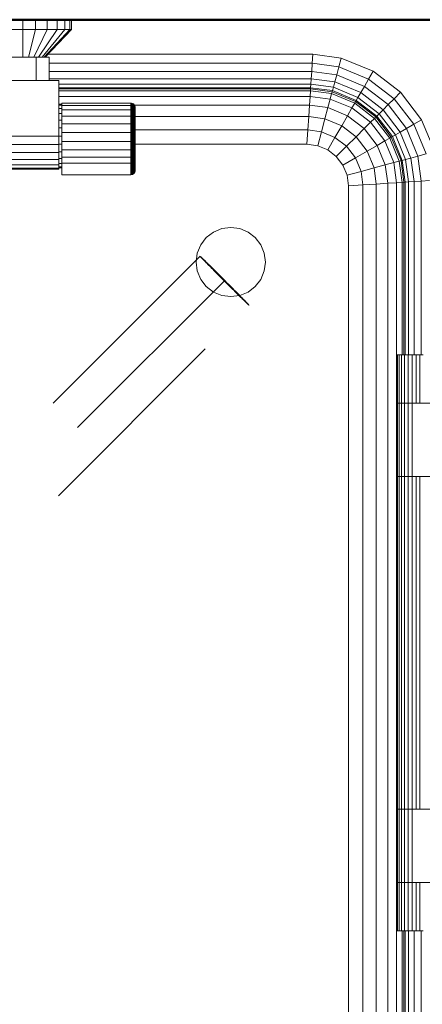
# Model space of a CAD drawing. Header units: millimetres. Extents: x -121 to 21826, y 1231 to 39091.
# Tile 61 of 66: x 20699 to 20989, y 36797 to 37508. Entities that reach past the tile are written whole.
import ezdxf

# ---------------------------------------------------------------- set-up
doc = ezdxf.new("R2010")
doc.units = ezdxf.units.MM
doc.linetypes.add('ADSK_Штриховая_ш3 п1_5', pattern=[225, 150, -75])
for name, color, linetype, lineweight in [('A-DETL-____-MBND', 5, 'ADSK_Штриховая_ш3 п1_5', 20), ('A-PART-____-MCUT', 2, 'Continuous', 50), ('A-PART-____-OTLN', 2, 'Continuous', 20), ('A-WALL-____-MCUT', 113, 'Continuous', 50), ('A-WALL-____-OTLN', 113, 'Continuous', 20), ('M-EQPM-____-OTLN', 50, 'Continuous', 20)]:
    doc.layers.add(name, color=color, linetype=linetype, lineweight=lineweight)

# ---------------------------------------------------------------- blocks, each defined once
blk = doc.blocks.new('Прямая форма - Masonry Block - Structural-612305-В_Этаж 03_Канализация')
at = {"layer": 'A-WALL-____-MCUT', "color": 9}
blk.add_line((3475, -400), (4080, -400), dxfattribs=at)
blk = doc.blocks.new('Прямая форма - SW - 004-612307-В_Этаж 03_Канализация')
blk.add_blockref('Прямая форма - Masonry Block - Structural-612305-В_Этаж 03_Канализация', (0, 0))
blk = doc.blocks.new('Family - Masonry Block - Structural-612315-В_Этаж 03_Канализация')
at = {"layer": 'A-PART-____-MCUT', "color": 9}
blk.add_line((3475, -400), (4080, -400), dxfattribs=at)
blk = doc.blocks.new('Прямая форма - V line-612403-В_Этаж 03_Канализация')
at = {"layer": 'M-EQPM-____-OTLN', "color": 253}
for p, q in [((125, 443), (125, 450)), ((134.06, 443), (134.06, 450)), ((142.5, 443), (142.5, 450)), ((149.75, 443), (149.75, 450)), ((155.31, 443), (155.31, 450)), ((158.81, 443), (158.81, 450)), ((160, 443), (160, 450)), ((125, 443), (115.94, 443)), ((134.06, 443), (125, 443)), ((125, 443), (125, 423)), ((134.06, 443), (129.14, 423)), ((142.5, 443), (133, 423)), ((142.5, 443), (134.06, 443)), ((149.75, 443), (136.31, 423)), ((155.31, 443), (138.86, 423)), ((158.81, 443), (140.45, 423)), ((160, 443), (141, 423)), ((149.75, 443), (142.5, 443)), ((155.31, 443), (149.75, 443)), ((158.81, 443), (155.31, 443)), ((160, 443), (158.81, 443)), ((134.5, 423), (115.5, 423)), ((134.5, 406), (134.5, 423)), ((134.5, 423), (144, 423)), ((142.9, 425), (334.26, 425)), ((144, 423), (144, 406)), ((333.84, 418.53), (334.26, 425)), ((334.26, 425), (354.73, 422.3)), ((353.04, 416), (354.73, 422.3)), ((354.73, 422.3), (377.78, 412.76)), ((144, 418.53), (333.84, 418.53)), ((144, 412.5), (333.44, 412.5)), ((333.1, 407.32), (333.44, 412.5)), ((333.44, 412.5), (333.84, 418.53)), ((333.44, 412.5), (351.47, 410.13)), ((333.84, 418.53), (353.04, 416)), ((351.47, 410.13), (353.04, 416)), ((353.04, 416), (374.52, 407.11)), ((374.52, 407.11), (377.78, 412.76)), ((377.78, 412.76), (397.57, 397.57)), ((151, 406), (-51, 406)), ((144, 407.32), (333.1, 407.32)), ((151, 366), (151, 406)), ((332.84, 403.35), (333.1, 407.32)), ((333.1, 407.32), (350.12, 405.08)), ((350.12, 405.08), (351.47, 410.13)), ((351.47, 410.13), (371.48, 401.84)), ((371.48, 401.84), (374.52, 407.11)), ((374.52, 407.11), (392.96, 392.96)), ((151, 403.35), (332.84, 403.35)), ((332.68, 400.85), (151, 400.85)), ((332.62, 400), (151, 400)), ((151, 398.64), (332.53, 398.64)), ((332.53, 398.64), (332.27, 394.64)), ((332.62, 400), (332.53, 398.64)), ((332.53, 398.64), (347.85, 396.62)), ((332.68, 400.85), (332.62, 400)), ((348.21, 397.95), (332.62, 400)), ((332.84, 403.35), (332.68, 400.85)), ((348.43, 398.78), (332.68, 400.85)), ((349.08, 401.21), (332.84, 403.35)), ((348.43, 398.78), (348.21, 397.95)), ((349.08, 401.21), (348.43, 398.78)), ((365.6, 391.66), (348.43, 398.78)), ((350.12, 405.08), (349.08, 401.21)), ((366.86, 393.85), (349.08, 401.21)), ((350.12, 405.08), (368.87, 397.32)), ((368.87, 397.32), (371.48, 401.84)), ((371.48, 401.84), (388.66, 388.66)), ((151, 394.64), (332.27, 394.64)), ((332.27, 394.64), (331.85, 388.28)), ((332.27, 394.64), (346.81, 392.73)), ((346.81, 392.73), (345.15, 386.53)), ((347.85, 396.62), (346.81, 392.73)), ((346.81, 392.73), (362.47, 386.24)), ((348.21, 397.95), (347.85, 396.62)), ((347.85, 396.62), (364.49, 389.73)), ((365.17, 390.92), (348.21, 397.95)), ((365.6, 391.66), (365.17, 390.92)), ((366.86, 393.85), (365.6, 391.66)), ((380.35, 380.35), (365.6, 391.66)), ((368.87, 397.32), (366.86, 393.85)), ((382.13, 382.13), (366.86, 393.85)), ((384.96, 384.96), (368.87, 397.32)), ((388.66, 388.66), (392.96, 392.96)), ((392.96, 392.96), (397.57, 397.57)), ((392.96, 392.96), (407.11, 374.52)), ((397.57, 397.57), (412.76, 377.78)), ((153, 389), (151, 389)), ((153, 388.22), (151, 388.22)), ((153, 385.92), (151, 385.92)), ((153, 388.11), (153, 389.79)), ((203, 389.79), (153, 389.79)), ((153, 384.87), (153, 388.11)), ((203, 388.11), (153, 388.11)), ((153, 380.3), (153, 384.87)), ((203, 384.87), (153, 384.87)), ((203, 388.11), (203, 389.79)), ((203.39, 389.76), (203, 389.79)), ((203.39, 389.76), (203, 389.79)), ((331.85, 388.28), (203, 388.28)), ((203, 384.87), (203, 388.11)), ((203.39, 388.09), (203, 388.11)), ((203.39, 388.09), (203, 388.11)), ((203, 380.3), (203, 384.87)), ((203.39, 384.85), (203, 384.87)), ((203.39, 388.09), (203.39, 389.76)), ((203.39, 389.76), (203.39, 388.09)), ((204.15, 389.56), (203.39, 389.76)), ((204.15, 389.56), (203.39, 389.76)), ((203.39, 384.85), (203.39, 388.09)), ((204.15, 387.9), (203.39, 388.09)), ((203.39, 380.29), (203.39, 384.85)), ((204.15, 384.69), (203.39, 384.85)), ((204.15, 387.9), (204.15, 389.56)), ((204.15, 389.56), (204.15, 387.9)), ((204.83, 389.17), (204.15, 389.56)), ((204.83, 389.17), (204.15, 389.56)), ((204.15, 384.69), (204.15, 387.9)), ((204.83, 387.53), (204.15, 387.9)), ((204.15, 380.17), (204.15, 384.69)), ((204.83, 384.38), (204.15, 384.69)), ((204.83, 387.53), (204.83, 389.17)), ((204.83, 389.17), (204.83, 387.53)), ((205.38, 388.61), (204.83, 389.17)), ((205.38, 388.61), (204.83, 389.17)), ((204.83, 384.38), (204.83, 387.53)), ((205.38, 387.02), (204.83, 387.53)), ((204.83, 379.93), (204.83, 384.38)), ((205.38, 383.94), (204.83, 384.38)), ((205.38, 387.02), (205.38, 388.61)), ((205.38, 388.61), (205.38, 387.02)), ((205.77, 387.94), (205.38, 388.61)), ((205.77, 387.94), (205.38, 388.61)), ((205.38, 383.94), (205.38, 387.02)), ((205.77, 386.39), (205.38, 387.02)), ((205.77, 386.39), (205.38, 387.02)), ((205.77, 386.39), (205.77, 387.94)), ((205.77, 387.94), (205.77, 386.39)), ((205.97, 387.18), (205.77, 387.94)), ((205.97, 387.18), (205.77, 387.94)), ((205.77, 383.4), (205.77, 386.39)), ((205.77, 386.39), (205.77, 383.4)), ((205.97, 385.68), (205.77, 386.39)), ((205.97, 385.68), (205.77, 386.39)), ((205.97, 385.68), (205.97, 387.18)), ((205.97, 387.18), (205.97, 385.68)), ((206, 386.79), (205.97, 387.18)), ((206, 386.79), (205.97, 387.18)), ((205.97, 382.8), (205.97, 385.68)), ((205.97, 385.68), (205.97, 382.8)), ((206, 385.32), (205.97, 385.68)), ((206, 385.32), (205.97, 385.68)), ((206, 385.32), (206, 386.79)), ((206, 386.79), (206, 385.32)), ((206, 382.49), (206, 385.32)), ((206, 385.32), (206, 382.49)), ((331.85, 388.28), (331.31, 380)), ((331.85, 388.28), (345.15, 386.53)), ((345.15, 386.53), (342.99, 378.46)), ((345.15, 386.53), (359.26, 380.69)), ((362.47, 386.24), (359.26, 380.69)), ((364.49, 389.73), (362.47, 386.24)), ((362.47, 386.24), (375.92, 375.92)), ((365.17, 390.92), (364.49, 389.73)), ((364.49, 389.73), (378.77, 378.77)), ((379.74, 379.74), (365.17, 390.92)), ((384.96, 384.96), (382.13, 382.13)), ((388.66, 388.66), (384.96, 384.96)), ((397.32, 368.87), (384.96, 384.96)), ((388.66, 388.66), (401.84, 371.48)), ((153, 382.26), (151, 382.26)), ((153, 377.5), (151, 377.5)), ((153, 374.72), (153, 380.3)), ((203, 380.3), (153, 380.3)), ((203, 374.72), (203, 380.3)), ((203.39, 380.29), (203, 380.3)), ((203.39, 374.71), (203.39, 380.29)), ((204.15, 380.17), (203.39, 380.29)), ((204.15, 374.64), (204.15, 380.17)), ((204.83, 379.93), (204.15, 380.17)), ((204.83, 374.5), (204.83, 379.93)), ((205.38, 379.6), (204.83, 379.93)), ((205.38, 379.6), (205.38, 383.94)), ((205.77, 383.4), (205.38, 383.94)), ((205.38, 374.29), (205.38, 379.6)), ((205.77, 379.19), (205.38, 379.6)), ((205.77, 379.19), (205.77, 383.4)), ((205.97, 382.8), (205.77, 383.4)), ((205.97, 382.8), (205.77, 383.4)), ((331.31, 380), (205.77, 380)), ((205.77, 374.04), (205.77, 379.19)), ((205.97, 378.73), (205.77, 379.19)), ((205.97, 378.73), (205.77, 379.19)), ((205.97, 378.73), (205.97, 382.8)), ((205.97, 382.8), (205.97, 378.73)), ((206, 382.49), (205.97, 382.8)), ((206, 382.49), (205.97, 382.8)), ((205.97, 373.77), (205.97, 378.73)), ((205.97, 378.73), (205.97, 373.77)), ((206, 378.5), (205.97, 378.73)), ((206, 378.5), (205.97, 378.73)), ((206, 378.5), (206, 382.49)), ((206, 382.49), (206, 378.5)), ((206, 373.62), (206, 378.5)), ((206, 378.5), (206, 373.62)), ((331.31, 380), (330.68, 370.35)), ((342.99, 378.46), (331.31, 380)), ((342.99, 378.46), (340.47, 369.06)), ((355.09, 373.45), (342.99, 378.46)), ((359.26, 380.69), (355.09, 373.45)), ((359.26, 380.69), (371.39, 371.39)), ((378.77, 378.77), (375.92, 375.92)), ((379.74, 379.74), (378.77, 378.77)), ((378.77, 378.77), (389.73, 364.49)), ((380.35, 380.35), (379.74, 379.74)), ((390.92, 365.17), (379.74, 379.74)), ((382.13, 382.13), (380.35, 380.35)), ((391.66, 365.6), (380.35, 380.35)), ((393.85, 366.86), (382.13, 382.13)), ((407.11, 374.52), (412.76, 377.78)), ((412.76, 377.78), (422.3, 354.73)), ((153, 371.95), (151, 371.95)), ((153, 368.53), (153, 374.72)), ((203, 374.72), (153, 374.72)), ((203, 368.53), (203, 374.72)), ((203.39, 374.71), (203, 374.72)), ((203.39, 368.53), (203.39, 374.71)), ((204.15, 374.64), (203.39, 374.71)), ((204.15, 368.51), (204.15, 374.64)), ((204.83, 374.5), (204.15, 374.64)), ((204.83, 368.46), (204.83, 374.5)), ((205.38, 374.29), (204.83, 374.5)), ((205.38, 368.41), (205.38, 374.29)), ((205.77, 374.04), (205.38, 374.29)), ((205.77, 368.33), (205.77, 374.04)), ((205.97, 373.77), (205.77, 374.04)), ((205.97, 373.77), (205.77, 374.04)), ((330.68, 370.35), (205.77, 370.35)), ((205.97, 368.25), (205.97, 373.77)), ((205.97, 373.77), (205.97, 368.25)), ((206, 373.62), (205.97, 373.77)), ((206, 373.62), (205.97, 373.77)), ((206, 368.21), (206, 373.62)), ((206, 373.62), (206, 368.21)), ((330.68, 370.35), (330, 360)), ((340.47, 369.06), (330.68, 370.35)), ((355.09, 373.45), (350.22, 365.02)), ((355.09, 373.45), (365.48, 365.48)), ((371.39, 371.39), (365.48, 365.48)), ((375.92, 375.92), (371.39, 371.39)), ((371.39, 371.39), (380.69, 359.26)), ((375.92, 375.92), (386.24, 362.47)), ((401.84, 371.48), (397.32, 368.87)), ((401.84, 371.48), (407.11, 374.52)), ((410.13, 351.47), (401.84, 371.48)), ((407.11, 374.52), (416, 353.04)), ((-51, 366), (151, 366)), ((153, 366), (151, 366)), ((151, 359.79), (151, 366)), ((153, 362.16), (153, 368.53)), ((203, 368.53), (153, 368.53)), ((203, 362.16), (203, 368.53)), ((203.39, 368.53), (203, 368.53)), ((203.39, 362.16), (203.39, 368.53)), ((204.15, 368.51), (203.39, 368.53)), ((204.15, 362.2), (204.15, 368.51)), ((204.83, 368.46), (204.15, 368.51)), ((204.83, 362.26), (204.83, 368.46)), ((205.38, 368.41), (204.83, 368.46)), ((205.38, 362.35), (205.38, 368.41)), ((205.77, 368.33), (205.38, 368.41)), ((205.77, 362.46), (205.77, 368.33)), ((205.97, 368.25), (205.77, 368.33)), ((205.97, 368.25), (205.77, 368.33)), ((205.97, 362.58), (205.97, 368.25)), ((205.97, 368.25), (205.97, 362.58)), ((206, 368.21), (205.97, 368.25)), ((206, 368.21), (205.97, 368.25)), ((205.97, 362.58), (206, 362.64)), ((206, 362.64), (205.97, 362.58)), ((206, 362.64), (206, 368.21)), ((206, 368.21), (206, 362.64)), ((206, 362.64), (206, 357.31)), ((206, 357.31), (206, 362.64)), ((340.47, 369.06), (337.76, 358.98)), ((350.22, 365.02), (340.47, 369.06)), ((350.22, 365.02), (345, 355.98)), ((358.6, 358.6), (350.22, 365.02)), ((365.48, 365.48), (358.6, 358.6)), ((365.48, 365.48), (373.45, 355.09)), ((389.73, 364.49), (386.24, 362.47)), ((390.92, 365.17), (389.73, 364.49)), ((389.73, 364.49), (396.62, 347.85)), ((391.66, 365.6), (390.92, 365.17)), ((397.95, 348.21), (390.92, 365.17)), ((393.85, 366.86), (391.66, 365.6)), ((398.78, 348.43), (391.66, 365.6)), ((397.32, 368.87), (393.85, 366.86)), ((401.21, 349.08), (393.85, 366.86)), ((405.08, 350.12), (397.32, 368.87)), ((-51, 359.79), (151, 359.79)), ((153, 360.05), (151, 360.05)), ((151, 359.79), (151, 354)), ((153, 356.06), (153, 362.16)), ((153, 362.16), (203, 362.16)), ((153, 350.66), (153, 356.06)), ((203, 356.06), (153, 356.06)), ((203, 356.06), (203, 362.16)), ((203, 362.16), (203.39, 362.16)), ((203.39, 356.07), (203, 356.06)), ((203, 350.66), (203, 356.06)), ((203.39, 362.16), (204.15, 362.2)), ((203.39, 356.07), (203.39, 362.16)), ((204.15, 356.15), (203.39, 356.07)), ((203.39, 350.67), (203.39, 356.07)), ((204.15, 362.2), (204.83, 362.26)), ((204.15, 356.15), (204.15, 362.2)), ((204.83, 356.32), (204.15, 356.15)), ((204.15, 350.8), (204.15, 356.15)), ((204.83, 362.26), (205.38, 362.35)), ((204.83, 356.32), (204.83, 362.26)), ((205.38, 356.55), (204.83, 356.32)), ((204.83, 351.06), (204.83, 356.32)), ((205.38, 362.35), (205.77, 362.46)), ((205.38, 356.55), (205.38, 362.35)), ((205.77, 356.83), (205.38, 356.55)), ((205.38, 351.41), (205.38, 356.55)), ((205.77, 362.46), (205.97, 362.58)), ((205.97, 362.58), (205.77, 362.46)), ((205.77, 356.83), (205.77, 362.46)), ((330, 360), (205.77, 360)), ((330, 360), (205.77, 360)), ((205.97, 357.15), (205.77, 356.83)), ((205.97, 357.15), (205.77, 356.83)), ((205.77, 351.85), (205.77, 356.83)), ((205.97, 362.58), (205.97, 357.15)), ((205.97, 357.15), (205.97, 362.58)), ((206, 357.31), (205.97, 357.15)), ((206, 357.31), (205.97, 357.15)), ((205.97, 357.15), (205.97, 352.34)), ((205.97, 352.34), (205.97, 357.15)), ((206, 357.31), (206, 352.59)), ((206, 352.59), (206, 357.31)), ((337.76, 358.98), (330, 360)), ((337.76, 358.98), (330, 360)), ((345, 355.98), (337.76, 358.98)), ((345, 355.98), (337.76, 358.98)), ((351.21, 351.21), (345, 355.98)), ((351.21, 351.21), (345, 355.98)), ((358.6, 358.6), (351.21, 351.21)), ((365.02, 350.22), (358.6, 358.6)), ((380.69, 359.26), (373.45, 355.09)), ((386.24, 362.47), (380.69, 359.26)), ((380.69, 359.26), (386.53, 345.15)), ((386.24, 362.47), (392.73, 346.81)), ((151, 354), (-51, 354)), ((151, 349.03), (-51, 349.03)), ((153, 354.5), (151, 354.5)), ((151, 354), (151, 349.03)), ((153, 349.74), (151, 349.74)), ((151, 349.03), (151, 345.22)), ((153, 346.34), (153, 350.66)), ((203, 350.66), (153, 350.66)), ((203.39, 350.67), (203, 350.66)), ((203, 346.34), (203, 350.66)), ((204.15, 350.8), (203.39, 350.67)), ((203.39, 346.36), (203.39, 350.67)), ((204.83, 351.06), (204.15, 350.8)), ((204.15, 346.52), (204.15, 350.8)), ((205.38, 351.41), (204.83, 351.06)), ((204.83, 346.82), (204.83, 351.06)), ((205.77, 351.85), (205.38, 351.41)), ((205.38, 347.26), (205.38, 351.41)), ((205.97, 352.34), (205.77, 351.85)), ((205.97, 352.34), (205.77, 351.85)), ((205.77, 347.79), (205.77, 351.85)), ((206, 352.59), (205.97, 352.34)), ((206, 352.59), (205.97, 352.34)), ((205.97, 352.34), (205.97, 348.38)), ((205.97, 348.38), (205.97, 352.34)), ((206, 348.68), (205.97, 348.38)), ((206, 348.68), (205.97, 348.38)), ((206, 352.59), (206, 348.68)), ((206, 348.68), (206, 352.59)), ((355.98, 345), (351.21, 351.21)), ((355.98, 345), (351.21, 351.21)), ((365.02, 350.22), (355.98, 345)), ((373.45, 355.09), (365.02, 350.22)), ((365.02, 350.22), (369.06, 340.47)), ((373.45, 355.09), (378.46, 342.99)), ((398.78, 348.43), (397.95, 348.21)), ((401.21, 349.08), (398.78, 348.43)), ((400.85, 332.68), (398.78, 348.43)), ((405.08, 350.12), (401.21, 349.08)), ((403.35, 332.84), (401.21, 349.08)), ((410.13, 351.47), (405.08, 350.12)), ((407.32, 333.1), (405.08, 350.12)), ((416, 353.04), (410.13, 351.47)), ((412.5, 333.44), (410.13, 351.47)), ((151, 345.22), (-51, 345.22)), ((151, 342.82), (-51, 342.82)), ((151, 342), (-51, 342)), ((153, 346.08), (151, 346.08)), ((151, 345.22), (151, 342.82)), ((153, 343.78), (151, 343.78)), ((153, 343), (151, 343)), ((151, 342.82), (151, 342)), ((153, 338.08), (153, 346.34)), ((203, 346.34), (153, 346.34)), ((203.39, 346.36), (203, 346.34)), ((203, 338.08), (203, 346.34)), ((204.15, 346.52), (203.39, 346.36)), ((203.39, 338.11), (203.39, 346.36)), ((204.83, 346.82), (204.15, 346.52)), ((204.15, 338.31), (204.15, 346.52)), ((205.38, 347.26), (204.83, 346.82)), ((204.83, 338.7), (204.83, 346.82)), ((205.77, 347.79), (205.38, 347.26)), ((205.38, 339.25), (205.38, 347.26)), ((205.97, 348.38), (205.77, 347.79)), ((205.77, 339.93), (205.77, 347.79)), ((205.97, 340.69), (205.97, 348.38)), ((358.98, 337.76), (355.98, 345)), ((358.98, 337.76), (355.98, 345)), ((378.46, 342.99), (369.06, 340.47)), ((386.53, 345.15), (378.46, 342.99)), ((378.46, 342.99), (380, 331.31)), ((392.73, 346.81), (386.53, 345.15)), ((386.53, 345.15), (388.28, 331.85)), ((396.62, 347.85), (392.73, 346.81)), ((392.73, 346.81), (394.64, 332.27)), ((397.95, 348.21), (396.62, 347.85)), ((396.62, 347.85), (398.64, 332.53)), ((400, 332.62), (397.95, 348.21)), ((203, 338.08), (153, 338.08)), ((203.39, 338.11), (203, 338.08)), ((204.15, 338.31), (203.39, 338.11)), ((204.83, 338.7), (204.15, 338.31)), ((205.38, 339.25), (204.83, 338.7)), ((205.77, 339.93), (205.38, 339.25)), ((205.97, 340.69), (205.77, 339.93)), ((369.06, 340.47), (358.98, 337.76)), ((360, 330), (358.98, 337.76)), ((360, 330), (358.98, 337.76)), ((369.06, 340.47), (370.35, 330.68)), ((370.35, 330.68), (360, 330)), ((360, 330), (360, -330)), ((360, 0), (360, 330)), ((380, 331.31), (370.35, 330.68)), ((370.35, 330.68), (370.35, -330.68)), ((388.28, 331.85), (380, 331.31)), ((380, 331.31), (380, -331.31)), ((394.64, 332.27), (388.28, 331.85)), ((388.28, 331.85), (388.28, -331.85)), ((398.64, 332.53), (394.64, 332.27)), ((394.64, 332.27), (394.64, -332.27)), ((400, 332.62), (398.64, 332.53)), ((398.64, 332.53), (398.64, 208)), ((400.85, 332.68), (400, 332.62)), ((400, 208), (400, 332.62)), ((403.35, 332.84), (400.85, 332.68)), ((400.85, 208), (400.85, 332.68)), ((407.32, 333.1), (403.35, 332.84)), ((403.35, 208), (403.35, 332.84)), ((412.5, 333.44), (407.32, 333.1)), ((407.32, 208), (407.32, 333.1)), ((418.53, 333.84), (412.5, 333.44)), ((412.5, 208), (412.5, 333.44)), ((262.5, 296.65), (268.53, 299.15)), ((268.53, 299.15), (275, 300)), ((275, 300), (281.47, 299.15)), ((281.47, 299.15), (287.5, 296.65)), ((253.35, 287.5), (257.32, 292.68)), ((257.32, 292.68), (262.5, 296.65)), ((287.5, 296.65), (292.68, 292.68)), ((292.68, 292.68), (296.65, 287.5)), ((250.85, 281.47), (253.35, 287.5)), ((296.65, 287.5), (299.15, 281.47)), ((250, 275), (250.85, 281.47)), ((299.15, 281.47), (300, 275)), ((250.85, 268.53), (250, 275)), ((300, 275), (299.15, 268.53)), ((253.35, 262.5), (250.85, 268.53)), ((299.15, 268.53), (296.65, 262.5)), ((257.32, 257.32), (253.35, 262.5)), ((262.5, 253.35), (257.32, 257.32)), ((292.68, 257.32), (287.5, 253.35)), ((296.65, 262.5), (292.68, 257.32)), ((268.53, 250.85), (262.5, 253.35)), ((275, 250), (268.53, 250.85)), ((281.47, 250.85), (275, 250)), ((287.5, 253.35), (281.47, 250.85)), ((395, 208), (395.37, 208)), ((395, 208), (395, 173)), ((395.37, 208), (396.47, 208)), ((395.37, 208), (395.37, 173)), ((396.47, 208), (398.22, 208)), ((396.47, 208), (396.47, 173)), ((398.22, 208), (400.5, 208)), ((398.22, 208), (398.22, 173)), ((400.5, 208), (403.15, 208)), ((400.5, 208), (400.5, 173)), ((403.15, 208), (406, 208)), ((403.15, 208), (403.15, 173)), ((406, 208), (408.85, 208)), ((406, 208), (406, 173)), ((408.85, 208), (411.5, 208)), ((408.85, 208), (408.85, 173)), ((411.5, 208), (413.78, 208)), ((411.5, 208), (411.5, 173)), ((395, 173), (395.37, 173)), ((395, 173), (395, 120)), ((395.37, 173), (395, 173)), ((395.37, 173), (396.47, 173)), ((395.37, 173), (395.37, 120)), ((396.47, 173), (395.37, 173)), ((396.47, 173), (398.22, 173)), ((396.47, 173), (396.47, 120)), ((398.22, 173), (396.47, 173)), ((398.22, 173), (400.5, 173)), ((398.22, 173), (398.22, 120)), ((400.5, 173), (398.22, 173)), ((400.5, 173), (403.15, 173)), ((400.5, 173), (400.5, 120)), ((403.15, 173), (400.5, 173)), ((403.15, 173), (406, 173)), ((403.15, 173), (403.15, 120)), ((406, 173), (403.15, 173)), ((406, 173), (450, 173)), ((406, 173), (406, 120)), ((395.37, 120), (395, 120)), ((395, 120), (395.37, 120)), ((395, 120), (395, -120)), ((396.47, 120), (395.37, 120)), ((395.37, 120), (396.47, 120)), ((395.37, 120), (395.37, -120)), ((398.22, 120), (396.47, 120)), ((396.47, 120), (398.22, 120)), ((396.47, 120), (396.47, -120)), ((400.5, 120), (398.22, 120)), ((398.22, 120), (400.5, 120)), ((398.22, 120), (398.22, -120)), ((403.15, 120), (400.5, 120)), ((400.5, 120), (403.15, 120)), ((400.5, 120), (400.5, -120)), ((406, 120), (403.15, 120)), ((403.15, 120), (406, 120)), ((403.15, 120), (403.15, -120)), ((450, 120), (406, 120)), ((406, 120), (406, -120)), ((408.85, 120), (408.85, -120)), ((411.5, 120), (411.5, -120)), ((360, -330), (360, 0)), ((395, -120), (395.37, -120)), ((395, -120), (395, -173)), ((395.37, -120), (395, -120)), ((395.37, -120), (396.47, -120)), ((395.37, -120), (395.37, -173)), ((396.47, -120), (395.37, -120)), ((396.47, -120), (398.22, -120)), ((396.47, -120), (396.47, -173)), ((398.22, -120), (396.47, -120)), ((398.22, -120), (400.5, -120)), ((398.22, -120), (398.22, -173)), ((400.5, -120), (398.22, -120)), ((400.5, -120), (403.15, -120)), ((400.5, -120), (400.5, -173)), ((403.15, -120), (400.5, -120)), ((403.15, -120), (406, -120)), ((403.15, -120), (403.15, -173)), ((406, -120), (403.15, -120)), ((406, -120), (450, -120)), ((406, -120), (406, -173)), ((395, -173), (395.37, -173)), ((395, -173), (395, -208)), ((395.37, -173), (395, -173)), ((395.37, -173), (396.47, -173)), ((395.37, -173), (395.37, -208)), ((396.47, -173), (395.37, -173)), ((396.47, -173), (398.22, -173)), ((396.47, -173), (396.47, -208)), ((398.22, -173), (396.47, -173)), ((398.22, -173), (400.5, -173)), ((398.22, -173), (398.22, -208)), ((400.5, -173), (398.22, -173)), ((400.5, -173), (403.15, -173)), ((400.5, -173), (400.5, -208)), ((403.15, -173), (400.5, -173)), ((403.15, -173), (406, -173)), ((403.15, -173), (403.15, -208)), ((406, -173), (403.15, -173)), ((406, -173), (406, -208)), ((450, -173), (406, -173)), ((408.85, -173), (408.85, -208)), ((411.5, -173), (411.5, -208)), ((395.37, -208), (395, -208)), ((396.47, -208), (395.37, -208)), ((398.22, -208), (396.47, -208)), ((400.5, -208), (398.22, -208)), ((398.64, -208), (398.64, -332.53)), ((400, -332.62), (400, -208)), ((403.15, -208), (400.5, -208)), ((400.85, -332.68), (400.85, -208)), ((406, -208), (403.15, -208)), ((403.35, -332.84), (403.35, -208)), ((408.85, -208), (406, -208)), ((407.32, -333.1), (407.32, -208)), ((411.5, -208), (408.85, -208)), ((413.78, -208), (411.5, -208)), ((412.5, -333.44), (412.5, -208))]:
    blk.add_line(p, q, dxfattribs=at)
blk = doc.blocks.new('Прямая форма - FU - 054-612404-В_Этаж 03_Канализация')
blk.add_blockref('Прямая форма - V line-612403-В_Этаж 03_Канализация', (0, 0))
blk = doc.blocks.new('V line_ifc_RVT-1-В_Этаж 03_Канализация')
at = {"layer": 'A-PART-____-OTLN', "color": 253, "lineweight": 20}
blk.add_blockref('Family - Masonry Block - Structural-612315-В_Этаж 03_Канализация', (36223.24, 37907.63), dxfattribs=at)
at = {"layer": 'A-WALL-____-OTLN', "color": 253, "lineweight": 20}
blk.add_blockref('Прямая форма - SW - 004-612307-В_Этаж 03_Канализация', (36223.24, 37907.63), dxfattribs=at)
at = {"layer": 'M-EQPM-____-OTLN', "color": 253, "lineweight": 20}
blk.add_blockref('Прямая форма - FU - 054-612404-В_Этаж 03_Канализация', (39853.24, 37057.63), dxfattribs=at)

msp = doc.modelspace()

# ---------------------------------------------------------------- linework, layer by layer
at = {"layer": 'A-DETL-____-MBND', "color": 22}
for p, q in [((20828.89, 37336.8), (19418.45, 35926.36)), ((20846.57, 37319.12), (19470.83, 35943.38)), ((19453.8, 35891), (20864.24, 37301.44))]:
    msp.add_line(p, q, dxfattribs=at)
for start_param, end_param in [(0, 1.570796), (4.712389, 6.283185), (1.570796, 3.141593), (3.141593, 4.712389)]:
    msp.add_ellipse((20846.57, 37319.12), major_axis=(-17.68, 17.68), ratio=0.009703, start_param=start_param, end_param=end_param, dxfattribs=at)

# ---------------------------------------------------------------- block references
at = {"lineweight": 9}
msp.add_blockref('V line_ifc_RVT-1-В_Этаж 03_Канализация', (-19277.22, 0), dxfattribs=at)

doc.saveas('drawing.dxf')
